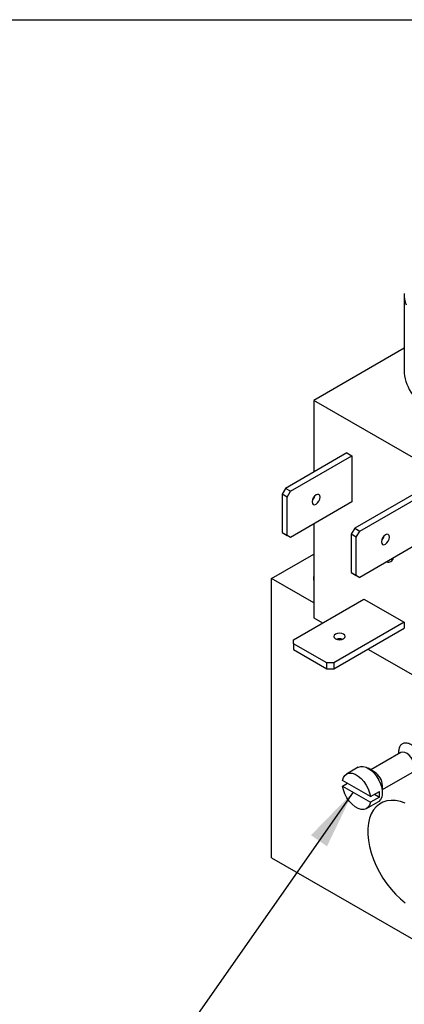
# Model space of a CAD drawing. Header units: inches. Extents: x 0.5 to 21.5, y 0.5 to 16.5.
# Tile 14 of 19: x 16.8 to 18.4, y 12.2 to 16.5. Entities that reach past the tile are written whole.
import ezdxf

# ---------------------------------------------------------------- set-up
doc = ezdxf.new("R2010")
doc.units = ezdxf.units.IN
doc.header["$LTSCALE"] = 2
doc.header["$MEASUREMENT"] = 0
doc.layers.add('TEXT', color=140, linetype='Continuous', lineweight=25)
doc.dimstyles.new('SLDDIMSTYLE7', dxfattribs={"dimtxt": 0.18, "dimasz": 0.26, "dimexe": 0, "dimexo": 0.0625, "dimgap": 0, "dimtad": 0, "dimtih": 1, "dimtoh": 1, "dimdec": 0, "dimrnd": 1e-09, "dimzin": 0, "dimdsep": 46, "dimtxsty": 'Standard', "dimsah": 1, "dimcen": 0.09, "dimadec": 0, "dimazin": 0, "dimtfac": 0.26, "dimtdec": 0, "dimtofl": 0, "dimtmove": 0, "dimatfit": 3, "dimfxl": 0, "dimfrac": 2, "dimtolj": 1, "dimtzin": 0, "dimarcsym": 0})

msp = doc.modelspace()

# ---------------------------------------------------------------- linework, layer by layer
for p, q in [((18.4405, 15.2943), (18.4405, 14.9514)), ((18.4405, 15.0598), (18.0447, 14.8312)), ((18.0447, 14.8312), (18.0447, 14.5177)), ((18.6598, 14.4761), (18.0447, 14.8312)), ((18.1896, 14.6014), (17.9204, 14.446)), ((17.9423, 14.4333), (18.2115, 14.5887)), ((18.1896, 14.6014), (18.2115, 14.5887)), ((18.2115, 14.5887), (18.2115, 14.3862)), ((17.9204, 14.446), (17.9054, 14.42)), ((17.9273, 14.4073), (17.9054, 14.42)), ((17.9054, 14.42), (17.9054, 14.2521)), ((17.9423, 14.4333), (17.9204, 14.446)), ((17.9273, 14.4073), (17.9423, 14.4333)), ((18.493, 14.4263), (18.2237, 14.2708)), ((18.2456, 14.2582), (18.5149, 14.4136)), ((17.9273, 14.2395), (17.9273, 14.4073)), ((18.2115, 14.3862), (17.9423, 14.2308)), ((18.0447, 14.4081), (18.0447, 14.4015)), ((18.0447, 14.2899), (18.0447, 13.8783)), ((17.9054, 14.2521), (17.9273, 14.2395)), ((17.9054, 14.2521), (17.9204, 14.2435)), ((17.9423, 14.2308), (17.9204, 14.2435)), ((18.2237, 14.2708), (18.2087, 14.2449)), ((18.2306, 14.2322), (18.2087, 14.2449)), ((18.2087, 14.2449), (18.2087, 14.077)), ((18.2237, 14.2708), (18.2456, 14.2582)), ((18.2306, 14.2322), (18.2456, 14.2582)), ((17.9423, 14.2308), (17.9273, 14.2395)), ((18.2306, 14.0643), (18.2306, 14.2322)), ((18.5149, 14.2111), (18.2456, 14.0557)), ((18.3457, 14.2294), (18.3489, 14.228)), ((17.8596, 14.0512), (18.0447, 14.158)), ((18.2087, 14.077), (18.2306, 14.0643)), ((18.2087, 14.077), (18.2237, 14.0683)), ((18.2237, 14.0683), (18.2456, 14.0557)), ((17.8596, 12.8264), (17.8596, 14.0512)), ((18.0447, 13.9443), (17.8596, 14.0512)), ((18.2456, 14.0557), (18.2306, 14.0643)), ((17.955, 13.7825), (18.2639, 13.9608)), ((18.2639, 13.9608), (18.4406, 13.8588)), ((18.0447, 13.8783), (18.0828, 13.8563)), ((18.4406, 13.8588), (18.1318, 13.6805)), ((18.4406, 13.8588), (18.4406, 13.8335)), ((18.1318, 13.6552), (18.4406, 13.8335)), ((17.955, 13.7652), (17.955, 13.7825)), ((18.1018, 13.6805), (17.955, 13.7652)), ((17.955, 13.7652), (17.955, 13.7399)), ((17.955, 13.7399), (18.1018, 13.6552)), ((18.2815, 13.7416), (18.6598, 13.5232)), ((18.1318, 13.6805), (18.1018, 13.6805)), ((18.1018, 13.6552), (18.1018, 13.6805)), ((18.1318, 13.6805), (18.1318, 13.6552)), ((18.1018, 13.6552), (18.1318, 13.6552)), ((18.4257, 13.2878), (18.2947, 13.2121)), ((18.4154, 13.2894), (18.4162, 13.2823)), ((18.2391, 13.2233), (18.1878, 13.1937)), ((18.3093, 13.2037), (18.2828, 13.219)), ((18.2925, 13.095), (18.1706, 13.1654)), ((18.3447, 13.1255), (18.4757, 13.2012)), ((18.1706, 13.1409), (18.1918, 13.1531)), ((18.1706, 13.1409), (18.2925, 13.0705)), ((18.3447, 13.1118), (18.3447, 13.1424)), ((18.2925, 13.095), (18.3314, 13.1175)), ((18.3314, 13.093), (18.2925, 13.0705)), ((18.3102, 13.1052), (18.3314, 13.093)), ((18.2753, 13.0422), (18.3266, 13.0718)), ((17.8596, 12.8264), (20.4229, 11.3466))]:
    msp.add_line(p, q)
at = {"flags": 128}
for points in [[(18.0546, 14.4173), (18.0478, 14.4118), (18.0421, 14.4041), (18.0382, 14.3953), (18.0369, 14.3867), (18.0382, 14.3796), (18.0421, 14.3752), (18.0478, 14.3741), (18.0546, 14.3765)], [(18.0546, 14.3765), (18.0613, 14.3819), (18.0671, 14.3896), (18.0709, 14.3985), (18.0722, 14.4071), (18.0709, 14.4141), (18.0671, 14.4185), (18.0613, 14.4196), (18.0546, 14.4173)], [(18.3579, 14.2422), (18.3511, 14.2367), (18.3454, 14.229), (18.3416, 14.2201), (18.3402, 14.2115), (18.3416, 14.2045), (18.3454, 14.2001), (18.3511, 14.199), (18.3579, 14.2013)], [(18.3579, 14.2013), (18.3647, 14.2068), (18.3704, 14.2145), (18.3742, 14.2234), (18.3756, 14.232), (18.3742, 14.239), (18.3704, 14.2434), (18.3647, 14.2445), (18.3579, 14.2422)], [(18.1748, 13.7869), (18.1802, 13.7916), (18.1821, 13.7971), (18.1802, 13.8027), (18.1748, 13.8073), (18.1667, 13.8105), (18.1571, 13.8116), (18.1475, 13.8105), (18.1394, 13.8073)], [(18.1394, 13.8073), (18.134, 13.8027), (18.1321, 13.7971), (18.134, 13.7916), (18.1394, 13.7869), (18.1475, 13.7838), (18.1571, 13.7827), (18.1667, 13.7838), (18.1748, 13.7869)], [(18.4786, 13.2535), (18.4777, 13.2553), (18.4706, 13.2668), (18.4621, 13.2766), (18.4527, 13.2841), (18.4432, 13.2887), (18.4342, 13.2901), (18.4264, 13.2882), (18.4257, 13.2878)], [(18.2391, 13.2233), (18.2402, 13.2239), (18.2501, 13.2271), (18.2613, 13.2269), (18.2734, 13.2236), (18.2859, 13.2171), (18.2983, 13.2078), (18.3101, 13.196), (18.3207, 13.1822), (18.3298, 13.167), (18.3369, 13.151), (18.3418, 13.1348), (18.3444, 13.1192), (18.3444, 13.1048), (18.3418, 13.0921), (18.3369, 13.0816), (18.3298, 13.0739), (18.3266, 13.0718)], [(18.1706, 13.1654), (18.1743, 13.178), (18.1806, 13.1879), (18.1892, 13.1945), (18.1998, 13.1976), (18.2119, 13.197), (18.2249, 13.1928), (18.2382, 13.1851), (18.2512, 13.1744), (18.2632, 13.161), (18.2739, 13.1456), (18.2825, 13.129), (18.2888, 13.1119), (18.2925, 13.095)], [(18.2925, 13.0705), (18.2888, 13.0579), (18.2825, 13.048), (18.2739, 13.0414), (18.2632, 13.0383), (18.2512, 13.0389), (18.2382, 13.0431), (18.2249, 13.0507), (18.2119, 13.0615), (18.1998, 13.0749), (18.1892, 13.0902), (18.1806, 13.1069), (18.1743, 13.124), (18.1706, 13.1409)], [(18.4448, 13.0659), (18.4234, 13.0733), (18.4027, 13.0774), (18.3829, 13.0784), (18.3642, 13.0762), (18.347, 13.0708), (18.3314, 13.0623), (18.3176, 13.0508), (18.3058, 13.0364), (18.2962, 13.0194), (18.2889, 12.9999), (18.2839, 12.9783), (18.2814, 12.9547), (18.2814, 12.9295), (18.2839, 12.9031), (18.2889, 12.8758), (18.2962, 12.8478), (18.3058, 12.8197), (18.3176, 12.7917), (18.3314, 12.7643), (18.347, 12.7377), (18.3642, 12.7124), (18.3829, 12.6887), (18.4027, 12.6668), (18.4234, 12.647), (18.4448, 12.6297)]]:
    msp.add_lwpolyline(points, dxfattribs=at)
for centre, radius, start, end in [((18.5727, 15.2945), 0.1322, 177.4493, 199.7861), ((18.6332, 14.9706), 0.1936, 185.6948, 245.6253), ((18.0098, 14.4227), 0.0408, 312.8712, 347.1342), ((18.3132, 14.2476), 0.0408, 312.8712, 347.1342), ((18.37, 14.1464), 0.0239, 253.4511, 346.5435), ((18.0767, 14.0512), 0.0343, 159.372, 200.628), ((18.1571, 13.7455), 0.0408, 72.8868, 107.1132), ((18.2694, 13.1398), 0.0753, 2.0056, 57.9891), ((18.2391, 13.1044), 0.0932, 0.1611, 8.0395), ((18.2602, 13.1044), 0.0721, 350.854, 0.2083)]:
    msp.add_arc(centre, radius, start, end)
for points, knots in [([(18.5038, 13.2916), (18.5019, 13.2944), (18.4955, 13.3037), (18.482, 13.316), (18.4654, 13.3264), (18.4494, 13.3306), (18.4352, 13.3289), (18.4241, 13.3209), (18.4167, 13.3075), (18.4158, 13.2953), (18.4154, 13.2894)], [0, 0, 0, 0, 0.059226, 0.196096, 0.332966, 0.464064, 0.595162, 0.732032, 0.868902, 1, 1, 1, 1]), ([(18.4263, 13.2882), (18.4262, 13.2881), (18.4262, 13.2881), (18.4259, 13.2879), (18.4258, 13.2879)], [0, 0, 0, 0, 0.615337, 1, 1, 1, 1])]:
    msp.add_open_spline(points, degree=3, knots=knots)
at = {"layer": 'TEXT'}
msp.add_line((0.5, 16.5), (21.5, 16.5), dxfattribs=at)

# ---------------------------------------------------------------- leaders
msp.add_leader([(18.2162, 13.1145), (17.3986, 11.9456), (16.8986, 11.9456)], dimstyle='SLDDIMSTYLE7', dxfattribs=at)

doc.saveas('drawing.dxf')
